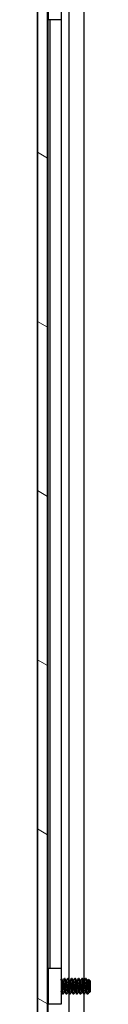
# Model space of a CAD drawing. Header units: millimetres. Extents: x 80 to 2248, y 80 to 1719.
# Tile 44 of 77: x 1155 to 1165, y 646 to 823. Entities that reach past the tile are written whole.
import ezdxf

# ---------------------------------------------------------------- set-up
doc = ezdxf.new("R2010")
doc.units = ezdxf.units.MM
doc.header["$LTSCALE"] = 8.333333
doc.layers.add('Hatch (ANSI)', color=7, linetype='Continuous', lineweight=18)
doc.layers.add('Visible (ANSI)', color=7, linetype='Continuous', lineweight=25)

msp = doc.modelspace()

# ---------------------------------------------------------------- hatches: boundary and pattern name
at = {"layer": 'Hatch (ANSI)'}
h = msp.add_hatch(dxfattribs=at)
h.set_pattern_fill('ANSI31', color=256, scale=211.666667, angle=105, style=0)
h.set_pattern_definition([(150, (0, 0), (-13.22917, -22.9136), [])])
h.paths.add_polyline_path([(1155.3191, 567.0588), (1157.1225, 567.0588), (1157.1225, 1264.0602), (1155.3191, 1264.0602)])

# ---------------------------------------------------------------- linework, layer by layer
at = {"layer": 'Visible (ANSI)'}
for p, q in [((1155.3191, 1264.0602), (1155.3191, 567.0588)), ((1157.1225, 567.0588), (1157.1225, 1264.0602)), ((1155.306, 576.4695), (1155.306, 1254.6495)), ((1157.266, 823.4095), (1157.266, 829.9095)), ((1159.566, 829.9095), (1159.566, 823.4095)), ((1157.135, 825.3512), (1157.135, 650.17)), ((1160.9519, 825.513), (1160.9519, 650.1576)), ((1163.6585, 825.2371), (1163.6585, 649.8609)), ((1159.566, 823.4095), (1157.266, 823.4095)), ((1157.516, 823.4095), (1157.516, 652.1095)), ((1159.548, 823.4095), (1159.548, 652.1095)), ((1157.266, 652.1095), (1159.566, 652.1095)), ((1157.266, 645.6095), (1157.266, 652.1095)), ((1159.566, 652.1095), (1159.566, 645.6095)), ((1157.266, 650.0368), (1157.1377, 650.1651)), ((1159.6053, 650.2819), (1159.566, 650.2819)), ((1159.9228, 649.8523), (1159.8534, 649.8523)), ((1160.2403, 650.2819), (1160.1609, 650.2819)), ((1160.5578, 649.8523), (1160.4884, 649.8523)), ((1160.8753, 650.2819), (1160.7959, 650.2819)), ((1161.1928, 649.8523), (1161.1234, 649.8523)), ((1161.5103, 650.2819), (1161.4309, 650.2819)), ((1161.8278, 649.8523), (1161.7584, 649.8523)), ((1162.1453, 650.2819), (1162.0659, 650.2819)), ((1162.4628, 649.8523), (1162.3934, 649.8523)), ((1162.7803, 650.2819), (1162.7009, 650.2819)), ((1163.0978, 649.8523), (1163.0284, 649.8523)), ((1163.4153, 650.2819), (1163.3359, 650.2819)), ((1163.7328, 649.8523), (1163.6634, 649.8523)), ((1164.0503, 650.2819), (1163.9709, 650.2819)), ((1164.3678, 649.8523), (1164.2984, 649.8523)), ((1164.8441, 649.8057), (1164.521, 650.1287)), ((1164.8441, 647.9134), (1164.8441, 649.8057)), ((1157.1975, 647.6138), (1157.1225, 647.5387)), ((1157.135, 647.5512), (1157.135, 576.4695)), ((1159.5954, 647.8667), (1159.566, 647.8667)), ((1159.9228, 647.4371), (1159.8434, 647.4371)), ((1160.2304, 647.8667), (1160.1609, 647.8667)), ((1160.5578, 647.4371), (1160.4784, 647.4371)), ((1160.8654, 647.8667), (1160.7959, 647.8667)), ((1160.9519, 647.713), (1160.9519, 576.4695)), ((1161.1928, 647.4371), (1161.1134, 647.4371)), ((1161.5004, 647.8667), (1161.4309, 647.8667)), ((1161.8278, 647.4371), (1161.7484, 647.4371)), ((1162.1354, 647.8667), (1162.0659, 647.8667)), ((1162.4628, 647.4371), (1162.3834, 647.4371)), ((1162.7704, 647.8667), (1162.7009, 647.8667)), ((1163.0978, 647.4371), (1163.0184, 647.4371)), ((1163.4054, 647.8667), (1163.3359, 647.8667)), ((1163.7328, 647.4371), (1163.6534, 647.4371)), ((1163.6585, 647.4371), (1163.6585, 576.4695)), ((1164.0404, 647.8667), (1163.9709, 647.8667)), ((1164.3678, 647.4371), (1164.2884, 647.4371)), ((1164.6754, 647.8667), (1164.6059, 647.8667)), ((1164.8441, 647.9134), (1164.7253, 647.7946)), ((1159.566, 645.6095), (1157.266, 645.6095))]:
    msp.add_line(p, q, dxfattribs=at)
msp.add_ellipse((1159.6626, 648.8595), major_axis=(0, -0.343), ratio=0.10685664, start_param=0.4127074, end_param=2.72888525, dxfattribs=at)
for points in [[(1157.1225, 650.1923), (1157.1333, 650.1729), (1157.1442, 650.1535), (1157.155, 650.1341)], [(1159.6193, 650.2695), (1159.7003, 650.1246), (1159.7815, 649.9797), (1159.8631, 649.8351)], [(1159.9129, 649.8523), (1159.9912, 649.9912), (1160.0692, 650.1303), (1160.147, 650.2695)], [(1160.2543, 650.2695), (1160.3353, 650.1246), (1160.4165, 649.9797), (1160.4981, 649.8351)], [(1160.5479, 649.8523), (1160.6262, 649.9912), (1160.7042, 650.1303), (1160.782, 650.2695)], [(1160.8893, 650.2695), (1160.9703, 650.1246), (1161.0515, 649.9797), (1161.1331, 649.8351)], [(1161.1829, 649.8523), (1161.2612, 649.9912), (1161.3392, 650.1303), (1161.417, 650.2695)], [(1161.5243, 650.2695), (1161.6053, 650.1246), (1161.6865, 649.9797), (1161.7681, 649.8351)], [(1161.8179, 649.8523), (1161.8962, 649.9912), (1161.9742, 650.1303), (1162.052, 650.2695)], [(1162.1593, 650.2695), (1162.2403, 650.1246), (1162.3215, 649.9797), (1162.4031, 649.8351)], [(1162.4529, 649.8523), (1162.5312, 649.9912), (1162.6092, 650.1303), (1162.687, 650.2695)], [(1162.7943, 650.2695), (1162.8753, 650.1246), (1162.9565, 649.9797), (1163.0381, 649.8351)], [(1163.0879, 649.8523), (1163.1662, 649.9912), (1163.2442, 650.1303), (1163.322, 650.2695)], [(1163.4293, 650.2695), (1163.5103, 650.1246), (1163.5915, 649.9797), (1163.6731, 649.8351)], [(1163.7229, 649.8523), (1163.8012, 649.9912), (1163.8792, 650.1303), (1163.957, 650.2695)], [(1164.0643, 650.2695), (1164.1453, 650.1246), (1164.2265, 649.9797), (1164.3081, 649.8351)], [(1164.3579, 649.8523), (1164.4091, 649.9431), (1164.4601, 650.034), (1164.5111, 650.1249)], [(1157.266, 647.4916), (1157.2415, 647.5353), (1157.217, 647.5791), (1157.1925, 647.6228)], [(1159.8295, 647.4495), (1159.7484, 647.5945), (1159.6672, 647.7393), (1159.5857, 647.884)], [(1160.1709, 647.8667), (1160.0925, 647.7278), (1160.0146, 647.5887), (1159.9368, 647.4495)], [(1160.4645, 647.4495), (1160.3834, 647.5945), (1160.3022, 647.7393), (1160.2207, 647.884)], [(1160.8059, 647.8667), (1160.7275, 647.7278), (1160.6496, 647.5887), (1160.5718, 647.4495)], [(1161.0995, 647.4495), (1161.0184, 647.5945), (1160.9372, 647.7393), (1160.8557, 647.884)], [(1161.4409, 647.8667), (1161.3625, 647.7278), (1161.2846, 647.5887), (1161.2068, 647.4495)], [(1161.7345, 647.4495), (1161.6534, 647.5945), (1161.5722, 647.7393), (1161.4907, 647.884)], [(1162.0759, 647.8667), (1161.9975, 647.7278), (1161.9196, 647.5887), (1161.8418, 647.4495)], [(1162.3695, 647.4495), (1162.2884, 647.5945), (1162.2072, 647.7393), (1162.1257, 647.884)], [(1162.7109, 647.8667), (1162.6325, 647.7278), (1162.5546, 647.5887), (1162.4768, 647.4495)], [(1163.0045, 647.4495), (1162.9234, 647.5945), (1162.8422, 647.7393), (1162.7607, 647.884)], [(1163.3459, 647.8667), (1163.2675, 647.7278), (1163.1896, 647.5887), (1163.1118, 647.4495)], [(1163.6395, 647.4495), (1163.5584, 647.5945), (1163.4772, 647.7393), (1163.3957, 647.884)], [(1163.9809, 647.8667), (1163.9025, 647.7278), (1163.8246, 647.5887), (1163.7468, 647.4495)], [(1164.2745, 647.4495), (1164.1934, 647.5945), (1164.1122, 647.7393), (1164.0307, 647.884)], [(1164.3998, 647.4818), (1164.3891, 647.4627), (1164.3784, 647.4477), (1164.3678, 647.4371)], [(1164.6159, 647.8667), (1164.5436, 647.7386), (1164.4717, 647.6102), (1164.3998, 647.4818)], [(1164.7136, 647.7989), (1164.6976, 647.8273), (1164.6816, 647.8556), (1164.6657, 647.884)]]:
    msp.add_open_spline(points, degree=3, dxfattribs=at)
for points, weights in [([(1157.2241, 648.8595), (1157.1739, 649.6381), (1157.1225, 650.0577)], [1, 0.872099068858, 0.988403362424]), ([(1157.1447, 648.8595), (1157.1341, 649.0234), (1157.1225, 649.1829)], [1, 0.97005869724, 0.95350025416]), ([(1157.266, 648.2804), (1157.2436, 648.5569), (1157.2241, 648.8595)], [0.935553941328, 0.946059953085, 1]), ([(1159.5857, 647.884), (1159.5755, 647.9019), (1159.566, 647.9379)], [0.941196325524, 0.949861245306, 0.967700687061])]:
    msp.add_rational_spline(points, weights, degree=2, dxfattribs=at)
for points, knots in [([(1157.2659, 649.7975), (1157.2357, 649.9193), (1157.2124, 649.9991), (1157.1805, 650.0832), (1157.1678, 650.1114), (1157.1551, 650.1341)], [-0.0742172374, -0.0742172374, -0.0742172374, -0.0742172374, -0.0413165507, -0.0413165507, -0.0196607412, -0.0196607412, -0.0196607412, -0.0196607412]), ([(1159.5659, 649.4096), (1159.5803, 649.3907), (1159.5936, 649.3711), (1159.622, 649.3234), (1159.6362, 649.2946), (1159.6602, 649.235), (1159.6699, 649.204), (1159.6773, 649.1737)], [0.0124956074, 0.0124956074, 0.0124956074, 0.0124956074, 0.0195994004, 0.0195994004, 0.029259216, 0.029259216, 0.0392505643, 0.0392505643, 0.0392505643, 0.0392505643]), ([(1164.5111, 650.1249), (1164.5129, 650.1282), (1164.5148, 650.1301), (1164.5255, 650.1323), (1164.5344, 650.1016), (1164.5497, 649.9921), (1164.5572, 649.9119), (1164.5754, 649.6709), (1164.5837, 649.5474), (1164.5974, 649.3275), (1164.6026, 649.2396), (1164.6142, 649.0326), (1164.6195, 648.9326), (1164.6231, 648.8595)], [-0.15822158, -0.15822158, -0.15822158, -0.15822158, -0.148477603, -0.148477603, -0.102508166, -0.102508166, -0.066538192, -0.066538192, -0.038974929, -0.038974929, -0.021985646, -0.021985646, -0.000001, -0.000001, -0.000001, -0.000001]), ([(1157.1225, 648.4131), (1157.1255, 648.3579), (1157.1286, 648.3042), (1157.1406, 648.1046), (1157.1496, 647.9754), (1157.1643, 647.797), (1157.1712, 647.7166), (1157.1843, 647.6447), (1157.1884, 647.6302), (1157.1925, 647.6228)], [-0.196810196, -0.196810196, -0.196810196, -0.196810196, -0.170743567, -0.170743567, -0.096248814, -0.096248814, -0.041982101, -0.041982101, -0.018759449, -0.018759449, -0.018759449, -0.018759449]), ([(1159.6773, 648.5453), (1159.6668, 648.5022), (1159.6513, 648.4574), (1159.613, 648.3782), (1159.5912, 648.3424), (1159.566, 648.3094)], [0, 0, 0, 0, 0.0142453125, 0.0142453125, 0.0267228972, 0.0267228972, 0.0267228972, 0.0267228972]), ([(1164.6231, 648.8595), (1164.6277, 648.7691), (1164.6331, 648.6699), (1164.6451, 648.4696), (1164.6507, 648.3844), (1164.6649, 648.1853), (1164.6734, 648.0811), (1164.6883, 647.9296), (1164.6958, 647.8578), (1164.7122, 647.7964), (1164.7187, 647.788), (1164.7253, 647.7946)], [-0.235586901, -0.235586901, -0.235586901, -0.235586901, -0.203660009, -0.203660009, -0.177946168, -0.177946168, -0.13906218, -0.13906218, -0.107080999, -0.107080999, -0.087730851, -0.087730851, -0.087730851, -0.087730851])]:
    msp.add_open_spline(points, degree=3, knots=knots, dxfattribs=at)
for points, weights, knots in [([(1159.6584, 649.2376), (1159.6164, 649.7998), (1159.5789, 650.0914), (1159.5726, 650.1397), (1159.566, 650.1763)], [0.948293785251, 0.901018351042, 1, 0.982109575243, 0.968997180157], [0.56522073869, 0.56522073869, 0.56522073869, 0.57291666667, 0.57291666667, 0.57430766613, 0.57430766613, 0.57430766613]), ([(1159.7641, 648.8595), (1159.7111, 649.6807), (1159.6582, 650.0914), (1159.6337, 650.2819), (1159.6053, 650.2819)], [1, 0.866025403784, 1, 0.933012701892, 0.933012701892], [0.5, 0.5, 0.5, 0.5104166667, 0.5104166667, 0.515625, 0.515625, 0.515625]), ([(1160.1609, 647.8667), (1160.1326, 647.8667), (1160.108, 647.9997), (1160.0551, 648.2863), (1160.0022, 648.8595), (1159.9493, 649.4327), (1159.8964, 649.7193), (1159.8808, 649.8037), (1159.8631, 649.8351)], [0.933012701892, 0.933012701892, 1, 0.866025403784, 1, 0.866025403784, 1, 0.956426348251, 0.941196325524], [0.484375, 0.484375, 0.484375, 0.4895833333, 0.4895833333, 0.5, 0.5, 0.5104166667, 0.5104166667, 0.5138045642, 0.5138045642, 0.5138045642]), ([(1160.2207, 647.884), (1160.203, 647.9153), (1160.1874, 647.9997), (1160.1345, 648.2863), (1160.0816, 648.8595), (1160.0286, 649.4327), (1159.9757, 649.7193), (1159.9512, 649.8523), (1159.9228, 649.8523)], [0.941196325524, 0.956426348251, 1, 0.866025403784, 1, 0.866025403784, 1, 0.933012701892, 0.933012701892], [0.4861954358, 0.4861954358, 0.4861954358, 0.4895833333, 0.4895833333, 0.5, 0.5, 0.5104166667, 0.5104166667, 0.515625, 0.515625, 0.515625]), ([(1160.3197, 648.8595), (1160.2668, 649.6807), (1160.2139, 650.0914), (1160.1827, 650.3333), (1160.147, 650.2695)], [1, 0.866025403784, 1, 0.916453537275, 0.937106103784], [0.5, 0.5, 0.5, 0.5104166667, 0.5104166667, 0.5169124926, 0.5169124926, 0.5169124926]), ([(1160.3991, 648.8595), (1160.3461, 649.6807), (1160.2932, 650.0914), (1160.2687, 650.2819), (1160.2403, 650.2819)], [1, 0.866025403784, 1, 0.933012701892, 0.933012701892], [0.4375, 0.4375, 0.4375, 0.4479166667, 0.4479166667, 0.453125, 0.453125, 0.453125]), ([(1160.7959, 647.8667), (1160.7676, 647.8667), (1160.743, 647.9997), (1160.6901, 648.2863), (1160.6372, 648.8595), (1160.5843, 649.4327), (1160.5314, 649.7193), (1160.5158, 649.8037), (1160.4981, 649.8351)], [0.933012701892, 0.933012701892, 1, 0.866025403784, 1, 0.866025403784, 1, 0.956426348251, 0.941196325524], [0.421875, 0.421875, 0.421875, 0.4270833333, 0.4270833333, 0.4375, 0.4375, 0.4479166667, 0.4479166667, 0.4513045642, 0.4513045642, 0.4513045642]), ([(1160.8557, 647.884), (1160.838, 647.9153), (1160.8224, 647.9997), (1160.7695, 648.2863), (1160.7166, 648.8595), (1160.6636, 649.4327), (1160.6107, 649.7193), (1160.5862, 649.8523), (1160.5578, 649.8523)], [0.941196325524, 0.956426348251, 1, 0.866025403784, 1, 0.866025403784, 1, 0.933012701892, 0.933012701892], [0.4236954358, 0.4236954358, 0.4236954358, 0.4270833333, 0.4270833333, 0.4375, 0.4375, 0.4479166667, 0.4479166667, 0.453125, 0.453125, 0.453125]), ([(1160.9547, 648.8595), (1160.9018, 649.6807), (1160.8489, 650.0914), (1160.8177, 650.3333), (1160.782, 650.2695)], [1, 0.866025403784, 1, 0.916453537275, 0.937106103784], [0.4375, 0.4375, 0.4375, 0.4479166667, 0.4479166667, 0.4544124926, 0.4544124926, 0.4544124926]), ([(1161.0341, 648.8595), (1160.9811, 649.6807), (1160.9282, 650.0914), (1160.9037, 650.2819), (1160.8753, 650.2819)], [1, 0.866025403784, 1, 0.933012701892, 0.933012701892], [0.375, 0.375, 0.375, 0.3854166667, 0.3854166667, 0.390625, 0.390625, 0.390625]), ([(1161.4309, 647.8667), (1161.4026, 647.8667), (1161.378, 647.9997), (1161.3251, 648.2863), (1161.2722, 648.8595), (1161.2193, 649.4327), (1161.1664, 649.7193), (1161.1508, 649.8037), (1161.1331, 649.8351)], [0.933012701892, 0.933012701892, 1, 0.866025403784, 1, 0.866025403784, 1, 0.956426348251, 0.941196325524], [0.359375, 0.359375, 0.359375, 0.3645833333, 0.3645833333, 0.375, 0.375, 0.3854166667, 0.3854166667, 0.3888045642, 0.3888045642, 0.3888045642]), ([(1161.4907, 647.884), (1161.473, 647.9153), (1161.4574, 647.9997), (1161.4045, 648.2863), (1161.3516, 648.8595), (1161.2986, 649.4327), (1161.2457, 649.7193), (1161.2212, 649.8523), (1161.1928, 649.8523)], [0.941196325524, 0.956426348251, 1, 0.866025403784, 1, 0.866025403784, 1, 0.933012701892, 0.933012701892], [0.3611954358, 0.3611954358, 0.3611954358, 0.3645833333, 0.3645833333, 0.375, 0.375, 0.3854166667, 0.3854166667, 0.390625, 0.390625, 0.390625]), ([(1161.5897, 648.8595), (1161.5368, 649.6807), (1161.4839, 650.0914), (1161.4527, 650.3333), (1161.417, 650.2695)], [1, 0.866025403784, 1, 0.916453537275, 0.937106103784], [0.375, 0.375, 0.375, 0.3854166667, 0.3854166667, 0.3919124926, 0.3919124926, 0.3919124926]), ([(1161.6691, 648.8595), (1161.6161, 649.6807), (1161.5632, 650.0914), (1161.5387, 650.2819), (1161.5103, 650.2819)], [1, 0.866025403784, 1, 0.933012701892, 0.933012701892], [0.3125, 0.3125, 0.3125, 0.3229166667, 0.3229166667, 0.328125, 0.328125, 0.328125]), ([(1162.0659, 647.8667), (1162.0376, 647.8667), (1162.013, 647.9997), (1161.9601, 648.2863), (1161.9072, 648.8595), (1161.8543, 649.4327), (1161.8014, 649.7193), (1161.7858, 649.8037), (1161.7681, 649.8351)], [0.933012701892, 0.933012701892, 1, 0.866025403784, 1, 0.866025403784, 1, 0.956426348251, 0.941196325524], [0.296875, 0.296875, 0.296875, 0.3020833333, 0.3020833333, 0.3125, 0.3125, 0.3229166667, 0.3229166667, 0.3263045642, 0.3263045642, 0.3263045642]), ([(1162.1257, 647.884), (1162.108, 647.9153), (1162.0924, 647.9997), (1162.0395, 648.2863), (1161.9866, 648.8595), (1161.9336, 649.4327), (1161.8807, 649.7193), (1161.8562, 649.8523), (1161.8278, 649.8523)], [0.941196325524, 0.956426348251, 1, 0.866025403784, 1, 0.866025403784, 1, 0.933012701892, 0.933012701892], [0.2986954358, 0.2986954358, 0.2986954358, 0.3020833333, 0.3020833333, 0.3125, 0.3125, 0.3229166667, 0.3229166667, 0.328125, 0.328125, 0.328125]), ([(1162.2247, 648.8595), (1162.1718, 649.6807), (1162.1189, 650.0914), (1162.0877, 650.3333), (1162.052, 650.2695)], [1, 0.866025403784, 1, 0.916453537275, 0.937106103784], [0.3125, 0.3125, 0.3125, 0.3229166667, 0.3229166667, 0.3294124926, 0.3294124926, 0.3294124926]), ([(1162.3041, 648.8595), (1162.2511, 649.6807), (1162.1982, 650.0914), (1162.1737, 650.2819), (1162.1453, 650.2819)], [1, 0.866025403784, 1, 0.933012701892, 0.933012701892], [0.25, 0.25, 0.25, 0.2604166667, 0.2604166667, 0.265625, 0.265625, 0.265625]), ([(1162.7009, 647.8667), (1162.6726, 647.8667), (1162.648, 647.9997), (1162.5951, 648.2863), (1162.5422, 648.8595), (1162.4893, 649.4327), (1162.4364, 649.7193), (1162.4208, 649.8037), (1162.4031, 649.8351)], [0.933012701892, 0.933012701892, 1, 0.866025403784, 1, 0.866025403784, 1, 0.956426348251, 0.941196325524], [0.234375, 0.234375, 0.234375, 0.2395833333, 0.2395833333, 0.25, 0.25, 0.2604166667, 0.2604166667, 0.2638045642, 0.2638045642, 0.2638045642]), ([(1162.7607, 647.884), (1162.743, 647.9153), (1162.7274, 647.9997), (1162.6745, 648.2863), (1162.6216, 648.8595), (1162.5686, 649.4327), (1162.5157, 649.7193), (1162.4912, 649.8523), (1162.4628, 649.8523)], [0.941196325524, 0.956426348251, 1, 0.866025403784, 1, 0.866025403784, 1, 0.933012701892, 0.933012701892], [0.2361954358, 0.2361954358, 0.2361954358, 0.2395833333, 0.2395833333, 0.25, 0.25, 0.2604166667, 0.2604166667, 0.265625, 0.265625, 0.265625]), ([(1162.8597, 648.8595), (1162.8068, 649.6807), (1162.7539, 650.0914), (1162.7227, 650.3333), (1162.687, 650.2695)], [1, 0.866025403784, 1, 0.916453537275, 0.937106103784], [0.25, 0.25, 0.25, 0.2604166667, 0.2604166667, 0.2669124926, 0.2669124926, 0.2669124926]), ([(1162.9391, 648.8595), (1162.8861, 649.6807), (1162.8332, 650.0914), (1162.8087, 650.2819), (1162.7803, 650.2819)], [1, 0.866025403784, 1, 0.933012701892, 0.933012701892], [0.1875, 0.1875, 0.1875, 0.1979166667, 0.1979166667, 0.203125, 0.203125, 0.203125]), ([(1163.3359, 647.8667), (1163.3076, 647.8667), (1163.283, 647.9997), (1163.2301, 648.2863), (1163.1772, 648.8595), (1163.1243, 649.4327), (1163.0714, 649.7193), (1163.0558, 649.8037), (1163.0381, 649.8351)], [0.933012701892, 0.933012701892, 1, 0.866025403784, 1, 0.866025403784, 1, 0.956426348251, 0.941196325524], [0.171875, 0.171875, 0.171875, 0.1770833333, 0.1770833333, 0.1875, 0.1875, 0.1979166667, 0.1979166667, 0.2013045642, 0.2013045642, 0.2013045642]), ([(1163.3957, 647.884), (1163.378, 647.9153), (1163.3624, 647.9997), (1163.3095, 648.2863), (1163.2566, 648.8595), (1163.2036, 649.4327), (1163.1507, 649.7193), (1163.1262, 649.8523), (1163.0978, 649.8523)], [0.941196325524, 0.956426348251, 1, 0.866025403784, 1, 0.866025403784, 1, 0.933012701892, 0.933012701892], [0.1736954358, 0.1736954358, 0.1736954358, 0.1770833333, 0.1770833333, 0.1875, 0.1875, 0.1979166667, 0.1979166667, 0.203125, 0.203125, 0.203125]), ([(1163.4947, 648.8595), (1163.4418, 649.6807), (1163.3889, 650.0914), (1163.3577, 650.3333), (1163.322, 650.2695)], [1, 0.866025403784, 1, 0.916453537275, 0.937106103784], [0.1875, 0.1875, 0.1875, 0.1979166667, 0.1979166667, 0.2044124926, 0.2044124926, 0.2044124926]), ([(1163.5741, 648.8595), (1163.5211, 649.6807), (1163.4682, 650.0914), (1163.4437, 650.2819), (1163.4153, 650.2819)], [1, 0.866025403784, 1, 0.933012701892, 0.933012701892], [0.125, 0.125, 0.125, 0.1354166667, 0.1354166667, 0.140625, 0.140625, 0.140625]), ([(1163.9709, 647.8667), (1163.9426, 647.8667), (1163.918, 647.9997), (1163.8651, 648.2863), (1163.8122, 648.8595), (1163.7593, 649.4327), (1163.7064, 649.7193), (1163.6908, 649.8037), (1163.6731, 649.8351)], [0.933012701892, 0.933012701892, 1, 0.866025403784, 1, 0.866025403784, 1, 0.956426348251, 0.941196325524], [0.109375, 0.109375, 0.109375, 0.1145833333, 0.1145833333, 0.125, 0.125, 0.1354166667, 0.1354166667, 0.1388045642, 0.1388045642, 0.1388045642]), ([(1164.0307, 647.884), (1164.013, 647.9153), (1163.9974, 647.9997), (1163.9445, 648.2863), (1163.8916, 648.8595), (1163.8386, 649.4327), (1163.7857, 649.7193), (1163.7612, 649.8523), (1163.7328, 649.8523)], [0.941196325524, 0.956426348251, 1, 0.866025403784, 1, 0.866025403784, 1, 0.933012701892, 0.933012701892], [0.1111954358, 0.1111954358, 0.1111954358, 0.1145833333, 0.1145833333, 0.125, 0.125, 0.1354166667, 0.1354166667, 0.140625, 0.140625, 0.140625]), ([(1164.1297, 648.8595), (1164.0768, 649.6807), (1164.0239, 650.0914), (1163.9927, 650.3333), (1163.957, 650.2695)], [1, 0.866025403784, 1, 0.916453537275, 0.937106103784], [0.125, 0.125, 0.125, 0.1354166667, 0.1354166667, 0.1419124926, 0.1419124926, 0.1419124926]), ([(1164.2091, 648.8595), (1164.1561, 649.6807), (1164.1032, 650.0914), (1164.0787, 650.2819), (1164.0503, 650.2819)], [1, 0.866025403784, 1, 0.933012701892, 0.933012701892], [0.0625, 0.0625, 0.0625, 0.0729166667, 0.0729166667, 0.078125, 0.078125, 0.078125]), ([(1164.6059, 647.8667), (1164.5776, 647.8667), (1164.553, 647.9997), (1164.5001, 648.2863), (1164.4472, 648.8595), (1164.3943, 649.4327), (1164.3414, 649.7193), (1164.3258, 649.8037), (1164.3081, 649.8351)], [0.933012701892, 0.933012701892, 1, 0.866025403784, 1, 0.866025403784, 1, 0.956426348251, 0.941196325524], [0.046875, 0.046875, 0.046875, 0.0520833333, 0.0520833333, 0.0625, 0.0625, 0.0729166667, 0.0729166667, 0.0763045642, 0.0763045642, 0.0763045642]), ([(1164.6657, 647.884), (1164.648, 647.9153), (1164.6324, 647.9997), (1164.5795, 648.2863), (1164.5266, 648.8595), (1164.4736, 649.4327), (1164.4207, 649.7193), (1164.3962, 649.8523), (1164.3678, 649.8523)], [0.941196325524, 0.956426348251, 1, 0.866025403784, 1, 0.866025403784, 1, 0.933012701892, 0.933012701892], [0.0486954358, 0.0486954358, 0.0486954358, 0.0520833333, 0.0520833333, 0.0625, 0.0625, 0.0729166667, 0.0729166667, 0.078125, 0.078125, 0.078125]), ([(1157.266, 647.5293), (1157.2579, 647.5701), (1157.2505, 647.6277), (1157.1976, 648.0383), (1157.1447, 648.8595)], [0.964249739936, 0.97875638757, 1, 0.866025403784, 1], [0.80043162, 0.80043162, 0.80043162, 0.8020833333, 0.8020833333, 0.8125, 0.8125, 0.8125]), ([(1159.8434, 647.4371), (1159.8151, 647.4371), (1159.7905, 647.6277), (1159.7442, 647.9873), (1159.6952, 648.702)], [0.933012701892, 0.933012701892, 1, 0.880689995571, 0.973881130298], [0.546875, 0.546875, 0.546875, 0.5520833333, 0.5520833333, 0.5613598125, 0.5613598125, 0.5613598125]), ([(1159.9368, 647.4495), (1159.9011, 647.3857), (1159.8699, 647.6277), (1159.817, 648.0383), (1159.7641, 648.8595)], [0.937106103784, 0.916453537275, 1, 0.866025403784, 1], [0.4830875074, 0.4830875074, 0.4830875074, 0.4895833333, 0.4895833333, 0.5, 0.5, 0.5]), ([(1160.4784, 647.4371), (1160.4501, 647.4371), (1160.4255, 647.6277), (1160.3726, 648.0383), (1160.3197, 648.8595)], [0.933012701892, 0.933012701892, 1, 0.866025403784, 1], [0.484375, 0.484375, 0.484375, 0.4895833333, 0.4895833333, 0.5, 0.5, 0.5]), ([(1160.5718, 647.4495), (1160.5361, 647.3857), (1160.5049, 647.6277), (1160.452, 648.0383), (1160.3991, 648.8595)], [0.937106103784, 0.916453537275, 1, 0.866025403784, 1], [0.4205875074, 0.4205875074, 0.4205875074, 0.4270833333, 0.4270833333, 0.4375, 0.4375, 0.4375]), ([(1161.1134, 647.4371), (1161.0851, 647.4371), (1161.0605, 647.6277), (1161.0076, 648.0383), (1160.9547, 648.8595)], [0.933012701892, 0.933012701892, 1, 0.866025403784, 1], [0.421875, 0.421875, 0.421875, 0.4270833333, 0.4270833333, 0.4375, 0.4375, 0.4375]), ([(1161.2068, 647.4495), (1161.1711, 647.3857), (1161.1399, 647.6277), (1161.087, 648.0383), (1161.0341, 648.8595)], [0.937106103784, 0.916453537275, 1, 0.866025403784, 1], [0.3580875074, 0.3580875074, 0.3580875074, 0.3645833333, 0.3645833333, 0.375, 0.375, 0.375]), ([(1161.7484, 647.4371), (1161.7201, 647.4371), (1161.6955, 647.6277), (1161.6426, 648.0383), (1161.5897, 648.8595)], [0.933012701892, 0.933012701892, 1, 0.866025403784, 1], [0.359375, 0.359375, 0.359375, 0.3645833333, 0.3645833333, 0.375, 0.375, 0.375]), ([(1161.8418, 647.4495), (1161.8061, 647.3857), (1161.7749, 647.6277), (1161.722, 648.0383), (1161.6691, 648.8595)], [0.937106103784, 0.916453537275, 1, 0.866025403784, 1], [0.2955875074, 0.2955875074, 0.2955875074, 0.3020833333, 0.3020833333, 0.3125, 0.3125, 0.3125]), ([(1162.3834, 647.4371), (1162.3551, 647.4371), (1162.3305, 647.6277), (1162.2776, 648.0383), (1162.2247, 648.8595)], [0.933012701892, 0.933012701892, 1, 0.866025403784, 1], [0.296875, 0.296875, 0.296875, 0.3020833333, 0.3020833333, 0.3125, 0.3125, 0.3125]), ([(1162.4768, 647.4495), (1162.4411, 647.3857), (1162.4099, 647.6277), (1162.357, 648.0383), (1162.3041, 648.8595)], [0.937106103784, 0.916453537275, 1, 0.866025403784, 1], [0.2330875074, 0.2330875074, 0.2330875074, 0.2395833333, 0.2395833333, 0.25, 0.25, 0.25]), ([(1163.0184, 647.4371), (1162.9901, 647.4371), (1162.9655, 647.6277), (1162.9126, 648.0383), (1162.8597, 648.8595)], [0.933012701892, 0.933012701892, 1, 0.866025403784, 1], [0.234375, 0.234375, 0.234375, 0.2395833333, 0.2395833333, 0.25, 0.25, 0.25]), ([(1163.1118, 647.4495), (1163.0761, 647.3857), (1163.0449, 647.6277), (1162.992, 648.0383), (1162.9391, 648.8595)], [0.937106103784, 0.916453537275, 1, 0.866025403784, 1], [0.1705875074, 0.1705875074, 0.1705875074, 0.1770833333, 0.1770833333, 0.1875, 0.1875, 0.1875]), ([(1163.6534, 647.4371), (1163.6251, 647.4371), (1163.6005, 647.6277), (1163.5476, 648.0383), (1163.4947, 648.8595)], [0.933012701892, 0.933012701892, 1, 0.866025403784, 1], [0.171875, 0.171875, 0.171875, 0.1770833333, 0.1770833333, 0.1875, 0.1875, 0.1875]), ([(1163.7468, 647.4495), (1163.7111, 647.3857), (1163.6799, 647.6277), (1163.627, 648.0383), (1163.5741, 648.8595)], [0.937106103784, 0.916453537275, 1, 0.866025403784, 1], [0.1080875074, 0.1080875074, 0.1080875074, 0.1145833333, 0.1145833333, 0.125, 0.125, 0.125]), ([(1164.2884, 647.4371), (1164.2601, 647.4371), (1164.2355, 647.6277), (1164.1826, 648.0383), (1164.1297, 648.8595)], [0.933012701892, 0.933012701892, 1, 0.866025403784, 1], [0.109375, 0.109375, 0.109375, 0.1145833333, 0.1145833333, 0.125, 0.125, 0.125]), ([(1164.3678, 647.4371), (1164.3395, 647.4371), (1164.3149, 647.6277), (1164.262, 648.0383), (1164.2091, 648.8595)], [0.933012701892, 0.933012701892, 1, 0.866025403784, 1], [0.046875, 0.046875, 0.046875, 0.0520833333, 0.0520833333, 0.0625, 0.0625, 0.0625])]:
    msp.add_rational_spline(points, weights, degree=2, knots=knots, dxfattribs=at)

doc.saveas('drawing.dxf')
